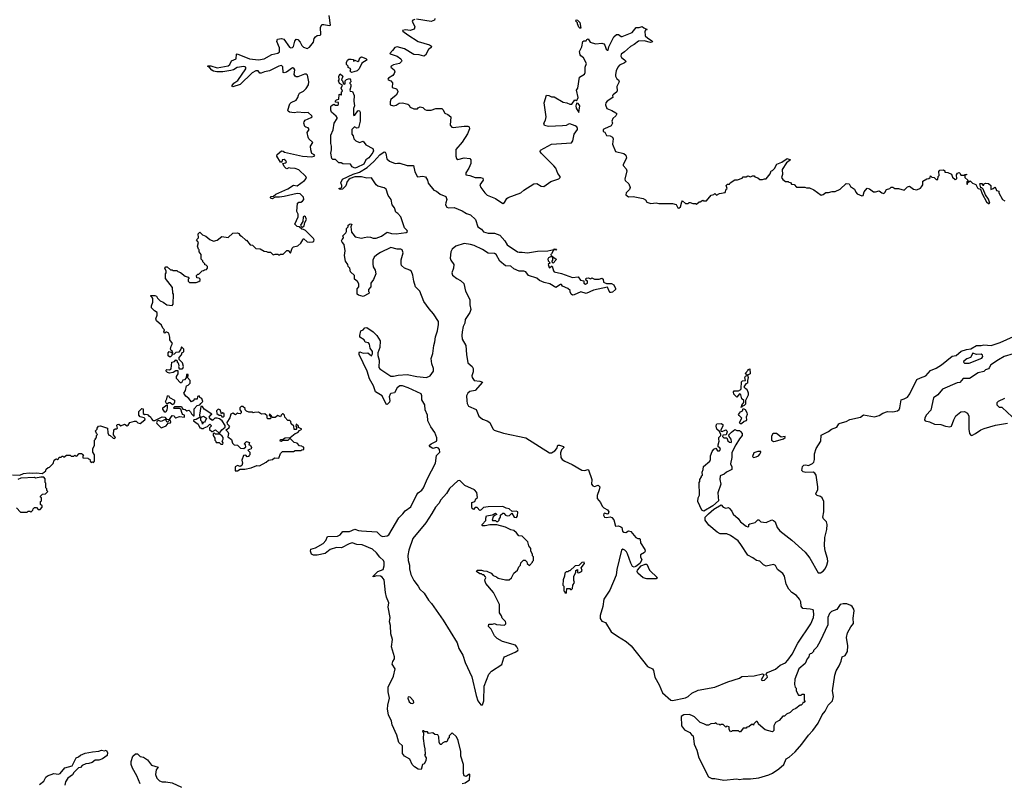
# Model space of a CAD drawing. Extents: x 2528690 to 2677062, y 911844 to 1023253.
# Tile 126 of 145: x 2634394 to 2645119, y 942799 to 951111. Entities that reach past the tile are written whole.
import ezdxf

# ---------------------------------------------------------------- set-up
doc = ezdxf.new("R2010")
doc.units = 0

msp = doc.modelspace()

# ---------------------------------------------------------------- linework, layer by layer
at = {"layer": '0CON10XD'}
for points in [[(2637478, 948715), (2637485, 948728), (2637525, 948694), (2637545, 948688), (2637588, 948692), (2637598, 948702), (2637601, 948715), (2637595, 948728), (2637505, 948816), (2637485, 948828), (2637465, 948830), (2637438, 948858), (2637415, 948860), (2637390, 948885), (2637428, 948965), (2637426, 948996), (2637413, 949025), (2637420, 949115), (2637434, 949126), (2637455, 949126), (2637475, 949136), (2637487, 949155), (2637485, 949181), (2637448, 949215), (2637415, 949219), (2637275, 949187), (2637225, 949180), (2637175, 949181), (2637145, 949161), (2637130, 949165), (2637127, 949175), (2637133, 949185), (2637158, 949192), (2637185, 949213), (2637315, 949270), (2637375, 949311), (2637416, 949304), (2637495, 949360), (2637517, 949385), (2637512, 949405), (2637435, 949476), (2637395, 949493), (2637340, 949495), (2637325, 949498), (2637305, 949488), (2637295, 949492), (2637273, 949515), (2637260, 949545), (2637290, 949555), (2637298, 949562), (2637292, 949575), (2637275, 949588), (2637253, 949587), (2637248, 949562), (2637235, 949560), (2637194, 949624), (2637198, 949645), (2637245, 949684), (2637265, 949681), (2637278, 949668), (2637475, 949627), (2637575, 949620), (2637600, 949625), (2637610, 949635), (2637576, 949656), (2637566, 949695), (2637563, 949735), (2637586, 949776), (2637542, 949815), (2637534, 949834), (2637526, 949885), (2637546, 949915), (2637544, 949925), (2637535, 949936), (2637510, 949940), (2637498, 949948), (2637489, 949985), (2637491, 949999), (2637504, 950016), (2637570, 950045), (2637579, 950055), (2637576, 950065), (2637535, 950101), (2637494, 950096), (2637425, 950103), (2637385, 950096), (2637333, 950105), (2637318, 950115), (2637314, 950125), (2637335, 950196), (2637350, 950210), (2637406, 950235), (2637424, 950265), (2637429, 950291), (2637440, 950310), (2637486, 950334), (2637515, 950362), (2637538, 950402), (2637544, 950435), (2637528, 950508), (2637518, 950518), (2637495, 950518), (2637425, 950491), (2637405, 950490), (2637395, 950496), (2637384, 950515), (2637389, 950565), (2637380, 950585), (2637365, 950586), (2637300, 950540), (2637273, 950533), (2637262, 950535), (2637259, 950599), (2637245, 950611), (2637215, 950606), (2637115, 950556), (2637060, 950545), (2637025, 950529), (2637009, 950529), (2636990, 950555), (2636965, 950554), (2636925, 950532), (2636794, 950405), (2636715, 950381), (2636707, 950385), (2636708, 950395), (2636725, 950421), (2636769, 950451), (2636858, 950575), (2636855, 950595), (2636835, 950603), (2636761, 950591), (2636723, 950567), (2636695, 950559), (2636605, 950545), (2636542, 950542), (2636505, 950551), (2636485, 950562), (2636466, 950586), (2636438, 950605), (2636445, 950610), (2636475, 950610), (2636545, 950589), (2636665, 950610), (2636683, 950625), (2636702, 950665), (2636753, 950687), (2636754, 950735), (2636762, 950738), (2636895, 950685), (2636995, 950675), (2637055, 950687), (2637139, 950731), (2637204, 950746), (2637225, 950761), (2637225, 950805), (2637196, 950874), (2637202, 950898), (2637245, 950908), (2637269, 950899), (2637334, 950814), (2637346, 950806), (2637365, 950809), (2637375, 950820), (2637392, 950878), (2637405, 950898), (2637425, 950897), (2637448, 950868), (2637465, 950831), (2637485, 950811), (2637525, 950798), (2637549, 950811), (2637593, 950865), (2637602, 950905), (2637615, 950926), (2637635, 950941), (2637665, 950942), (2637675, 950950), (2637671, 951025), (2637685, 951058), (2637705, 951060), (2637763, 951047), (2637779, 951051), (2637763, 951157)], [(2638696, 951114), (2638675, 951106), (2638668, 951095), (2638696, 951035), (2638692, 951008), (2638645, 950994), (2638595, 951001), (2638563, 950995), (2638568, 950985), (2638621, 950945), (2638734, 950875), (2638858, 950838), (2638878, 950825), (2638875, 950810), (2638845, 950788), (2638814, 950726), (2638795, 950714), (2638745, 950728), (2638685, 950734), (2638585, 950793), (2638505, 950816), (2638481, 950809), (2638454, 950776)], [(2638914, 951126), (2638912, 951105), (2638875, 951091), (2638715, 951116)], [(2640505, 951020), (2640495, 951020), (2640485, 951030), (2640468, 951065), (2640468, 951078), (2640450, 951095), (2640455, 951110), (2640470, 951105), (2640495, 951080), (2640505, 951020)], [(2638454, 950776), (2638427, 950745), (2638430, 950740), (2638505, 950715), (2638546, 950685), (2638557, 950665), (2638553, 950655), (2638530, 950635), (2638465, 950621), (2638440, 950605), (2638437, 950595), (2638473, 950565), (2638478, 950545), (2638474, 950526), (2638457, 950505), (2638410, 950475), (2638404, 950464), (2638408, 950455), (2638437, 950445), (2638454, 950425), (2638452, 950375), (2638497, 950357), (2638512, 950335), (2638509, 950315), (2638495, 950290), (2638435, 950242), (2638428, 950218), (2638430, 950185), (2638466, 950174), (2638495, 950180), (2638528, 950202), (2638565, 950208), (2638621, 950191), (2638633, 950183), (2638645, 950160), (2638685, 950142), (2638725, 950140), (2638735, 950152), (2638755, 950162), (2638786, 950156), (2638808, 950135), (2638826, 950126), (2638875, 950127), (2638925, 950146), (2638990, 950145), (2639002, 950135), (2639024, 950094), (2639058, 950078), (2639088, 950055), (2639082, 949965), (2639101, 949941), (2639115, 949938), (2639235, 949953), (2639275, 949952), (2639288, 949945), (2639292, 949925), (2639271, 949869), (2639215, 949778), (2639145, 949700), (2639144, 949625), (2639150, 949600), (2639165, 949590), (2639235, 949609), (2639295, 949600), (2639308, 949585), (2639307, 949545), (2639287, 949495), (2639254, 949445), (2639252, 949422), (2639297, 949417), (2639355, 949394), (2639414, 949394), (2639438, 949385), (2639442, 949365), (2639407, 949315), (2639416, 949285), (2639459, 949225), (2639485, 949201), (2639576, 949166), (2639655, 949112), (2639675, 949120), (2639700, 949165), (2639714, 949176), (2639854, 949226), (2639885, 949257), (2639995, 949323), (2640025, 949327), (2640075, 949301), (2640103, 949297), (2640179, 949351), (2640265, 949378), (2640280, 949395), (2640280, 949405), (2640255, 949438), (2640233, 949495), (2640212, 949522), (2640075, 949658), (2640062, 949675), (2640065, 949690), (2640185, 949758), (2640405, 949770), (2640418, 949792), (2640433, 949867), (2640468, 949915), (2640468, 949928), (2640462, 949945), (2640445, 949957), (2640385, 949977), (2640370, 949975), (2640345, 949960), (2640305, 949957), (2640155, 949950), (2640111, 949961), (2640102, 949985), (2640122, 950018), (2640128, 950055), (2640108, 950205), (2640132, 950288), (2640157, 950287), (2640185, 950272), (2640215, 950272), (2640315, 950213), (2640355, 950208), (2640385, 950192), (2640407, 950193), (2640442, 950238), (2640455, 950230), (2640465, 950240), (2640476, 950265), (2640460, 950345), (2640472, 950365), (2640493, 950487), (2640545, 950520), (2640552, 950535), (2640552, 950595), (2640568, 950635), (2640535, 950698), (2640507, 950717), (2640499, 950729), (2640491, 950765), (2640516, 950815), (2640526, 950874), (2640537, 950883), (2640565, 950882), (2640572, 950895), (2640585, 950902), (2640606, 950866), (2640665, 950850), (2640734, 950856), (2640755, 950848), (2640769, 950835), (2640781, 950791), (2640795, 950778), (2640802, 950778), (2640811, 950815), (2640864, 950925), (2640895, 950950), (2640915, 950952), (2640945, 950927), (2640955, 950929), (2641065, 950972), (2641110, 951025), (2641143, 951027), (2641175, 951038), (2641192, 951022), (2641230, 951005), (2641215, 951000), (2641204, 950986), (2641206, 950935), (2641235, 950909), (2641277, 950885), (2641286, 950875), (2641282, 950865), (2641265, 950863), (2641195, 950882), (2641135, 950879), (2641087, 950843), (2641045, 950821), (2640980, 950760), (2640944, 950735), (2640942, 950715), (2640950, 950700), (2640983, 950675), (2640998, 950655), (2640980, 950640), (2640927, 950615), (2640910, 950595), (2640892, 950555), (2640882, 950515), (2640884, 950495), (2640898, 950468), (2640916, 950455), (2640924, 950434), (2640897, 950385), (2640902, 950338), (2640897, 950325), (2640858, 950295), (2640852, 950285), (2640856, 950264), (2640794, 950225), (2640779, 950205), (2640773, 950185), (2640790, 950145), (2640845, 950124), (2640888, 950098), (2640898, 950085), (2640886, 950064), (2640853, 950035), (2640843, 950005), (2640849, 949985), (2640837, 949955), (2640762, 949925), (2640750, 949915), (2640750, 949895), (2640766, 949886), (2640785, 949850), (2640825, 949847), (2640851, 949831), (2640857, 949815), (2640849, 949755), (2640885, 949678), (2640975, 949654), (2640997, 949635), (2641004, 949605), (2640967, 949535), (2640967, 949525), (2640998, 949488), (2641007, 949465), (2640984, 949375), (2640990, 949360), (2641028, 949325), (2641044, 949285), (2641036, 949264), (2641000, 949225), (2640996, 949205), (2641025, 949184), (2641077, 949187), (2641185, 949164), (2641210, 949150), (2641226, 949126), (2641268, 949112), (2641325, 949116), (2641355, 949109), (2641505, 949112), (2641545, 949098), (2641562, 949065), (2641575, 949058), (2641590, 949075), (2641605, 949130), (2641615, 949138), (2641645, 949110), (2641675, 949110), (2641685, 949120), (2641695, 949120), (2641725, 949110), (2641755, 949110), (2641767, 949103), (2641795, 949130), (2641805, 949130), (2641833, 949147), (2641845, 949140), (2641875, 949140), (2641925, 949200), (2641955, 949210), (2641965, 949220), (2641985, 949200), (2642015, 949220), (2642078, 949232), (2642090, 949265), (2642100, 949275), (2642090, 949305), (2642105, 949320), (2642125, 949320), (2642134, 949336), (2642185, 949368), (2642212, 949368), (2642262, 949388), (2642275, 949400), (2642305, 949400), (2642325, 949410), (2642355, 949400), (2642375, 949410), (2642395, 949410), (2642402, 949402), (2642435, 949390), (2642455, 949370), (2642485, 949370), (2642505, 949380), (2642525, 949380), (2642568, 949432), (2642580, 949465), (2642595, 949470), (2642615, 949490), (2642641, 949539), (2642695, 949560), (2642755, 949599), (2642790, 949585), (2642745, 949552), (2642698, 949482), (2642702, 949425), (2642691, 949395), (2642705, 949372), (2642735, 949350), (2642765, 949350), (2642772, 949342), (2642788, 949338), (2642802, 949322), (2642828, 949318), (2642855, 949290), (2642945, 949290), (2642965, 949280), (2642995, 949280), (2643045, 949258), (2643125, 949203), (2643145, 949208), (2643175, 949232), (2643205, 949232), (2643245, 949242), (2643275, 949242), (2643332, 949268), (2643395, 949328), (2643430, 949325), (2643442, 949295), (2643488, 949265), (2643500, 949235), (2643516, 949216), (2643567, 949193), (2643581, 949199), (2643592, 949238), (2643625, 949278), (2643651, 949271), (2643695, 949238), (2643715, 949237), (2643755, 949250), (2643785, 949226), (2643805, 949220), (2643818, 949232), (2643835, 949262), (2643870, 949275), (2643885, 949290), (2643905, 949290), (2643925, 949272), (2643965, 949272), (2644026, 949254), (2644065, 949292), (2644085, 949298), (2644130, 949265), (2644165, 949260), (2644204, 949276), (2644218, 949292), (2644230, 949315), (2644232, 949355), (2644275, 949380), (2644297, 949383), (2644310, 949395), (2644315, 949410), (2644328, 949398), (2644355, 949392), (2644375, 949372), (2644395, 949370), (2644398, 949405), (2644410, 949415), (2644405, 949460), (2644418, 949472), (2644455, 949478), (2644470, 949465), (2644472, 949452), (2644505, 949448), (2644545, 949430), (2644556, 949396), (2644585, 949372), (2644602, 949378), (2644597, 949423), (2644608, 949442), (2644627, 949447), (2644638, 949438), (2644645, 949420), (2644690, 949420), (2644690, 949425), (2644705, 949430), (2644705, 949422), (2644690, 949420), (2644688, 949405), (2644690, 949395), (2644720, 949365), (2644720, 949355), (2644710, 949345), (2644712, 949322), (2644718, 949322), (2644722, 949338), (2644745, 949358), (2644773, 949333), (2644808, 949318), (2644825, 949282), (2644835, 949273), (2644858, 949268), (2644878, 949215), (2644925, 949127), (2644945, 949112), (2644955, 949110), (2644960, 949115), (2644948, 949158), (2644912, 949205), (2644887, 949267), (2644875, 949280), (2644862, 949282), (2644852, 949325), (2644855, 949330), (2644875, 949328), (2644885, 949310), (2644895, 949310), (2644900, 949325), (2644915, 949332), (2644945, 949328), (2644970, 949305), (2644972, 949262), (2644998, 949272), (2645015, 949290), (2645028, 949275), (2645032, 949252), (2645060, 949245), (2645060, 949225), (2645100, 949155), (2645125, 949140)], [(2638008, 950538), (2637992, 950552), (2638000, 950575), (2637972, 950592), (2637970, 950605), (2637953, 950625), (2637954, 950646), (2637965, 950670), (2637978, 950682), (2638005, 950683), (2638028, 950678), (2638030, 950660), (2638045, 950670), (2638075, 950658), (2638086, 950664), (2638100, 950695), (2638115, 950708), (2638165, 950690), (2638177, 950675), (2638122, 950638), (2638090, 950575), (2638068, 950555), (2638035, 950544), (2638008, 950538)], [(2638045, 949496), (2638015, 949508), (2637997, 949537), (2637989, 949539), (2637915, 949542), (2637895, 949553), (2637870, 949555), (2637835, 949588), (2637805, 949590), (2637795, 949602), (2637782, 949658), (2637791, 949695), (2637791, 949735), (2637784, 949765), (2637784, 949855), (2637808, 949912), (2637818, 949985), (2637850, 950035), (2637850, 950045), (2637841, 950061), (2637791, 950105), (2637782, 950125), (2637784, 950165), (2637788, 950175), (2637815, 950192), (2637835, 950180), (2637855, 950180), (2637865, 950190), (2637865, 950210), (2637832, 950212), (2637833, 950227), (2637845, 950240), (2637870, 950245), (2637872, 950298), (2637885, 950300), (2637895, 950290), (2637900, 950295), (2637900, 950325), (2637908, 950335), (2637897, 950365), (2637908, 950398), (2637878, 950415), (2637868, 950445), (2637873, 950457), (2637871, 950495), (2637885, 950522), (2637912, 950495), (2637900, 950455), (2637910, 950445), (2637922, 950412), (2637935, 950410), (2637940, 950415), (2637940, 950445), (2637955, 950462), (2637985, 950470), (2637998, 950455), (2638000, 950435), (2637990, 950425), (2637990, 950415), (2638000, 950405), (2638002, 950385), (2637988, 950345), (2637995, 950332), (2638018, 950328), (2638038, 950285), (2638034, 950225), (2638042, 950175), (2638030, 950145), (2638028, 950075), (2638035, 950068), (2638045, 950072), (2638075, 950118), (2638085, 950122), (2638095, 950118), (2638104, 950104), (2638103, 950007), (2638084, 949936), (2638065, 949931), (2638040, 949945), (2638013, 949917), (2638012, 949865), (2638027, 949847), (2638034, 949815), (2638055, 949794), (2638094, 949774), (2638135, 949790), (2638165, 949748), (2638239, 949709), (2638247, 949685), (2638239, 949665), (2638195, 949608), (2638165, 949587), (2638142, 949538), (2638065, 949502), (2638045, 949496)], [(2640485, 950100), (2640494, 950175), (2640475, 950200), (2640458, 950202), (2640450, 950175), (2640455, 950150), (2640485, 950100)], [(2638402, 943648), (2638423, 943725), (2638408, 943795), (2638407, 943845), (2638466, 943964), (2638484, 944045), (2638451, 944095), (2638459, 944125), (2638476, 944155), (2638477, 944175), (2638444, 944285), (2638456, 944365), (2638437, 944425), (2638434, 944515), (2638423, 944555), (2638429, 944605), (2638408, 944715), (2638413, 944765), (2638390, 944825), (2638378, 944875), (2638364, 945015), (2638342, 945042), (2638322, 945052), (2638282, 945058), (2638244, 945045), (2638244, 945055), (2638295, 945103), (2638352, 945125), (2638365, 945165), (2638365, 945205), (2638358, 945225), (2638315, 945261), (2638279, 945309), (2638237, 945347), (2638125, 945396), (2638065, 945398), (2638015, 945415), (2637983, 945407), (2637898, 945362), (2637845, 945365), (2637777, 945343), (2637720, 945300), (2637632, 945282), (2637595, 945284), (2637573, 945295), (2637563, 945327), (2637564, 945346), (2637617, 945363), (2637700, 945410), (2637727, 945443), (2637746, 945484), (2637855, 945488), (2637886, 945504), (2637915, 945539), (2637985, 945540), (2638045, 945567), (2638085, 945551), (2638117, 945547), (2638285, 945537), (2638325, 945498), (2638345, 945486), (2638395, 945491), (2638415, 945505), (2638525, 945690), (2638568, 945732), (2638592, 945765), (2638653, 945807), (2638719, 945941), (2638735, 945961), (2638775, 945990), (2638792, 946015), (2638835, 946116), (2638921, 946285), (2638934, 946366), (2638970, 946405), (2638965, 946432), (2638955, 946448), (2638935, 946454), (2638895, 946444), (2638865, 946461), (2638854, 946475), (2638874, 946496), (2638932, 946525), (2638938, 946535), (2638938, 946558), (2638917, 946617), (2638871, 946681), (2638839, 946745), (2638835, 946805), (2638811, 946865), (2638805, 946918), (2638775, 946975), (2638774, 947015), (2638765, 947039), (2638625, 947105), (2638565, 947124), (2638535, 947124), (2638507, 947105), (2638475, 947048), (2638435, 947042), (2638428, 947035), (2638418, 947005), (2638426, 946965), (2638422, 946948), (2638405, 946928), (2638395, 946922), (2638387, 946927), (2638343, 947015), (2638271, 947061), (2638249, 947125), (2638203, 947203), (2638179, 947285), (2638090, 947465), (2638090, 947485), (2638100, 947495), (2638135, 947483), (2638186, 947486), (2638225, 947452), (2638237, 947475), (2638235, 947500), (2638212, 947535), (2638205, 947580), (2638192, 947592), (2638155, 947600), (2638146, 947626), (2638100, 947655), (2638098, 947675), (2638110, 947725), (2638136, 947734), (2638154, 947756), (2638175, 947759), (2638242, 947715), (2638282, 947672), (2638320, 947615), (2638318, 947542), (2638296, 947485), (2638296, 947455), (2638309, 947405), (2638307, 947327), (2638315, 947312), (2638435, 947231), (2638465, 947230), (2638515, 947241), (2638615, 947250), (2638718, 947228), (2638825, 947216), (2638865, 947233), (2638900, 947285), (2638901, 947315), (2638884, 947365), (2638874, 947425), (2638894, 947476), (2638904, 947565), (2638917, 947603), (2638921, 947659), (2638945, 947725), (2638956, 947795), (2638954, 947825), (2638900, 947910), (2638854, 947964), (2638795, 948045), (2638752, 948155), (2638704, 948204), (2638686, 948265), (2638675, 948332), (2638660, 948370), (2638644, 948384), (2638586, 948405), (2638554, 948435), (2638548, 948455), (2638548, 948498), (2638569, 948575), (2638560, 948605), (2638545, 948612), (2638505, 948615), (2638435, 948632), (2638325, 948577), (2638285, 948552), (2638256, 948525), (2638239, 948495), (2638239, 948455), (2638245, 948422), (2638266, 948385), (2638273, 948345), (2638246, 948284), (2638217, 948245), (2638218, 948205), (2638192, 948175), (2638193, 948153), (2638200, 948145), (2638195, 948132), (2638135, 948098), (2638085, 948112), (2638068, 948125), (2638068, 948182), (2638087, 948205), (2638087, 948235), (2638073, 948263), (2638042, 948285), (2638040, 948325), (2637997, 948365), (2637988, 948405), (2637970, 948425), (2637967, 948447), (2637944, 948484), (2637932, 948545), (2637938, 948595), (2637928, 948665), (2637905, 948688), (2637900, 948705), (2637905, 948720), (2637920, 948735), (2637920, 948745), (2637910, 948755), (2637947, 948793), (2637952, 948805), (2637953, 948837), (2637970, 948855), (2637970, 948875), (2637995, 948890), (2638010, 948885), (2638000, 948855), (2638008, 948798), (2638021, 948781), (2638049, 948749), (2638115, 948732), (2638145, 948742), (2638185, 948746), (2638215, 948744), (2638245, 948732), (2638275, 948734), (2638335, 948756), (2638395, 948797), (2638443, 948783), (2638495, 948781), (2638604, 948796), (2638616, 948805), (2638613, 948815), (2638586, 948845), (2638546, 948965), (2638511, 949001), (2638491, 949015), (2638476, 949065), (2638451, 949095), (2638439, 949155), (2638408, 949198), (2638385, 949266), (2638365, 949282), (2638295, 949301), (2638277, 949315), (2638225, 949390), (2638175, 949386), (2638115, 949399), (2638045, 949400), (2637995, 949383), (2637978, 949372), (2637960, 949350), (2637945, 949302), (2637910, 949265), (2637883, 949263), (2637870, 949275), (2637895, 949280), (2637902, 949288), (2637902, 949305), (2637890, 949335), (2637910, 949375), (2638025, 949429), (2638095, 949451), (2638178, 949502), (2638252, 949568), (2638315, 949641), (2638365, 949673), (2638375, 949670), (2638383, 949655), (2638394, 949595), (2638420, 949570), (2638485, 949546), (2638509, 949551), (2638535, 949550), (2638615, 949524), (2638683, 949525), (2638696, 949456), (2638725, 949402), (2638785, 949408), (2638815, 949402), (2638834, 949365), (2638842, 949332), (2638905, 949257), (2638935, 949243), (2638975, 949211), (2639035, 949187), (2639046, 949155), (2639034, 949116), (2639033, 949095), (2639045, 949072), (2639065, 949062), (2639125, 949068), (2639215, 949030), (2639261, 949001), (2639305, 948986), (2639359, 948935), (2639385, 948858), (2639422, 948832), (2639445, 948801), (2639495, 948786), (2639565, 948789), (2639624, 948764), (2639678, 948705), (2639705, 948662), (2639815, 948586), (2639835, 948579), (2639865, 948582), (2639925, 948573), (2640035, 948592), (2640146, 948594), (2640210, 948610), (2640215, 948618), (2640240, 948615), (2640235, 948602), (2640210, 948610), (2640188, 948562), (2640180, 948555), (2640182, 948542), (2640198, 948538), (2640200, 948530), (2640236, 948506), (2640235, 948492), (2640205, 948460), (2640190, 948475), (2640200, 948495), (2640200, 948530), (2640175, 948530), (2640155, 948520), (2640148, 948505), (2640150, 948485), (2640170, 948465), (2640150, 948445), (2640160, 948415), (2640165, 948410), (2640185, 948430), (2640195, 948430), (2640207, 948377), (2640216, 948366), (2640295, 948349), (2640414, 948304), (2640475, 948312), (2640502, 948275), (2640538, 948268), (2640540, 948245), (2640555, 948232), (2640580, 948245), (2640580, 948265), (2640560, 948275), (2640564, 948296), (2640585, 948300), (2640615, 948292), (2640625, 948300), (2640655, 948288), (2640705, 948287), (2640735, 948298), (2640748, 948285), (2640753, 948253), (2640785, 948240), (2640839, 948239), (2640864, 948224), (2640883, 948185), (2640882, 948175), (2640850, 948145), (2640835, 948140), (2640825, 948142), (2640814, 948155), (2640795, 948200), (2640643, 948167), (2640565, 948130), (2640505, 948148), (2640435, 948117), (2640415, 948114), (2640400, 948125), (2640389, 948149), (2640388, 948165), (2640366, 948186), (2640305, 948212), (2640295, 948230), (2640285, 948230), (2640235, 948197), (2640168, 948235), (2640105, 948249), (2640055, 948272), (2640025, 948296), (2639935, 948328), (2639905, 948367), (2639884, 948374), (2639834, 948374), (2639775, 948400), (2639745, 948427), (2639685, 948431), (2639625, 948484), (2639585, 948555), (2639567, 948567), (2639495, 948571), (2639435, 948608), (2639343, 948653), (2639305, 948665), (2639235, 948675), (2639145, 948647), (2639105, 948615), (2639091, 948585), (2639083, 948515), (2639089, 948495), (2639122, 948445), (2639119, 948405), (2639102, 948355), (2639109, 948329), (2639154, 948295), (2639195, 948274), (2639231, 948241), (2639248, 948155), (2639297, 948067), (2639297, 948007), (2639307, 947955), (2639296, 947925), (2639245, 947849), (2639243, 947807), (2639225, 947773), (2639212, 947715), (2639208, 947675), (2639213, 947635), (2639253, 947565), (2639260, 947465), (2639275, 947375), (2639321, 947335), (2639332, 947315), (2639333, 947277), (2639320, 947235), (2639323, 947215), (2639345, 947185), (2639405, 947176), (2639433, 947165), (2639355, 947075), (2639295, 947063), (2639275, 947047), (2639262, 947015), (2639263, 946963), (2639268, 946935), (2639284, 946904), (2639365, 946868), (2639394, 946795), (2639433, 946763), (2639485, 946745), (2639515, 946726), (2639547, 946657), (2639563, 946643), (2639665, 946609), (2639905, 946561), (2640165, 946398), (2640185, 946395), (2640222, 946418), (2640243, 946445), (2640255, 946479), (2640275, 946481), (2640317, 946467), (2640320, 946455), (2640295, 946429), (2640286, 946395), (2640289, 946345), (2640302, 946325), (2640331, 946305), (2640411, 946271), (2640515, 946209), (2640545, 946203), (2640585, 946214), (2640591, 946211), (2640627, 946105)], [(2637475, 948852), (2637494, 948866), (2637500, 948905), (2637516, 948935), (2637507, 948965), (2637495, 948972), (2637483, 948967), (2637477, 948913), (2637452, 948875), (2637460, 948860), (2637475, 948852)], [(2634315, 946157), (2634395, 946152), (2634435, 946171), (2634495, 946177), (2634536, 946174), (2634575, 946180), (2634637, 946173), (2634660, 946185), (2634678, 946202), (2634682, 946218), (2634702, 946238), (2634718, 946242), (2634758, 946282), (2634770, 946315), (2634782, 946328), (2634795, 946330), (2634805, 946320), (2634818, 946332), (2634822, 946348), (2634845, 946350), (2634855, 946360), (2634865, 946360), (2634875, 946350), (2634905, 946370), (2634945, 946370), (2634955, 946360), (2634985, 946360), (2634995, 946370), (2635002, 946362), (2635015, 946360), (2635042, 946388), (2635065, 946390), (2635090, 946375), (2635080, 946365), (2635082, 946342), (2635135, 946340), (2635142, 946332), (2635158, 946328), (2635160, 946305), (2635172, 946292), (2635185, 946300), (2635198, 946292), (2635210, 946305), (2635210, 946375), (2635190, 946405), (2635190, 946445), (2635210, 946475), (2635210, 946535), (2635220, 946545), (2635220, 946555), (2635230, 946565), (2635230, 946585), (2635240, 946595), (2635230, 946605), (2635220, 946635), (2635237, 946653), (2635238, 946665), (2635252, 946688), (2635275, 946691), (2635350, 946665), (2635352, 946615), (2635365, 946590), (2635380, 946585), (2635410, 946555), (2635425, 946554), (2635437, 946565), (2635414, 946594), (2635420, 946645), (2635433, 946657), (2635452, 946658), (2635460, 946665), (2635450, 946695), (2635456, 946704), (2635475, 946707), (2635495, 946692), (2635535, 946708), (2635565, 946692), (2635575, 946698), (2635594, 946726), (2635645, 946742), (2635662, 946742), (2635682, 946722), (2635705, 946714), (2635758, 946755), (2635760, 946765), (2635748, 946778), (2635705, 946790), (2635690, 946805), (2635693, 946847), (2635725, 946880), (2635740, 946875), (2635740, 946825), (2635752, 946812), (2635762, 946818), (2635785, 946812), (2635795, 946800), (2635805, 946800), (2635818, 946788), (2635828, 946765), (2635845, 946748), (2635865, 946747), (2635945, 946789), (2635974, 946784), (2635992, 946762), (2636025, 946760), (2636055, 946802), (2636075, 946800), (2636082, 946785), (2636095, 946778), (2636135, 946792), (2636187, 946783), (2636190, 946805), (2636172, 946812), (2636163, 946823), (2636150, 946870), (2636135, 946880), (2636075, 946880), (2636070, 946885), (2636085, 946900), (2636155, 946900), (2636162, 946882), (2636172, 946872), (2636197, 946867), (2636215, 946852), (2636235, 946860), (2636253, 946843), (2636265, 946820), (2636285, 946800), (2636295, 946800), (2636293, 946877), (2636325, 946910), (2636355, 946920), (2636368, 946932), (2636390, 946955), (2636378, 946988), (2636355, 947000), (2636348, 947018), (2636332, 947008), (2636328, 946982), (2636295, 946980), (2636288, 946962), (2636275, 946960), (2636265, 946950), (2636236, 946986), (2636204, 947014), (2636182, 947045), (2636200, 947075), (2636210, 947125), (2636228, 947132), (2636250, 947155), (2636250, 947185), (2636220, 947215), (2636220, 947225), (2636230, 947235), (2636228, 947248), (2636212, 947248), (2636208, 947212), (2636188, 947192), (2636172, 947188), (2636155, 947160), (2636145, 947160), (2636102, 947205), (2636103, 947227), (2636120, 947255), (2636118, 947288), (2636095, 947290), (2636065, 947270), (2636025, 947262), (2636005, 947270), (2635990, 947285), (2635990, 947295), (2635998, 947302), (2636025, 947300), (2636045, 947310), (2636050, 947385), (2636078, 947392), (2636095, 947410), (2636108, 947398), (2636110, 947385), (2636120, 947375), (2636128, 947345), (2636122, 947335), (2636132, 947312), (2636165, 947310), (2636170, 947315), (2636178, 947335), (2636168, 947375), (2636132, 947412), (2636130, 947435), (2636157, 947463), (2636162, 947488), (2636180, 947495), (2636180, 947525), (2636155, 947550), (2636150, 947525), (2636128, 947492), (2636093, 947487), (2636075, 947470), (2636052, 947468), (2636050, 947455), (2636035, 947440), (2636025, 947440), (2636012, 947452), (2636010, 947485), (2636022, 947498), (2636048, 947488), (2636055, 947480), (2636060, 947485), (2636058, 947498), (2636042, 947512), (2636038, 947525), (2636043, 947557), (2636057, 947587), (2636028, 947628), (2636030, 947655), (2636018, 947698), (2635995, 947710), (2635985, 947710), (2635975, 947700), (2635962, 947712), (2635970, 947735), (2635953, 947753), (2635940, 947785), (2635882, 947835), (2635878, 947855), (2635892, 947895), (2635892, 947925), (2635861, 947941), (2635828, 947975), (2635828, 947995), (2635842, 948035), (2635842, 948075), (2635838, 948088), (2635820, 948105), (2635825, 948110), (2635865, 948108), (2635885, 948100), (2635895, 948080), (2635925, 948050), (2635957, 948037), (2635998, 948008), (2636055, 948000), (2636067, 948013), (2636068, 948125), (2636060, 948135), (2636058, 948195), (2635980, 948295), (2635980, 948345), (2635990, 948355), (2635990, 948375), (2635973, 948405), (2635985, 948422), (2636001, 948421), (2636035, 948390), (2636055, 948390), (2636065, 948380), (2636105, 948380), (2636115, 948370), (2636145, 948360), (2636195, 948320), (2636228, 948308), (2636240, 948295), (2636230, 948285), (2636230, 948265), (2636245, 948250), (2636315, 948250), (2636345, 948260), (2636358, 948272), (2636360, 948285), (2636348, 948298), (2636322, 948302), (2636320, 948325), (2636335, 948340), (2636345, 948340), (2636382, 948378), (2636395, 948380), (2636405, 948390), (2636428, 948392), (2636440, 948405), (2636440, 948425), (2636425, 948440), (2636412, 948442), (2636410, 948455), (2636390, 948475), (2636388, 948488), (2636370, 948505), (2636370, 948555), (2636350, 948585), (2636350, 948605), (2636340, 948615), (2636330, 948645), (2636340, 948685), (2636320, 948715), (2636340, 948735), (2636338, 948782), (2636355, 948800), (2636385, 948770), (2636420, 948755), (2636465, 948718), (2636505, 948702), (2636545, 948710), (2636595, 948752), (2636665, 948740), (2636714, 948786), (2636765, 948792), (2636780, 948785), (2636790, 948765), (2636810, 948755), (2636855, 948710), (2636865, 948710), (2636905, 948660), (2636928, 948658), (2636965, 948620), (2637012, 948618), (2637055, 948590), (2637082, 948588), (2637095, 948580), (2637125, 948580), (2637155, 948550), (2637175, 948560), (2637205, 948560), (2637215, 948550), (2637225, 948550), (2637235, 948560), (2637265, 948560), (2637305, 948600), (2637318, 948598), (2637345, 948570), (2637360, 948625), (2637375, 948640), (2637425, 948650), (2637455, 948680), (2637478, 948715)], [(2640627, 946105), (2640623, 946057), (2640635, 946036), (2640655, 946030), (2640695, 946044), (2640711, 946025), (2640707, 945995), (2640682, 945932), (2640685, 945899), (2640719, 945855), (2640739, 945815), (2640757, 945797), (2640796, 945776), (2640812, 945755), (2640805, 945731), (2640795, 945729), (2640765, 945738), (2640755, 945733), (2640754, 945716), (2640765, 945697), (2640785, 945691), (2640825, 945698), (2640845, 945691), (2640866, 945666), (2640885, 945599), (2640915, 945602), (2640942, 945592), (2640952, 945582), (2640958, 945545), (2640975, 945532), (2640995, 945530), (2641025, 945548), (2641051, 945541), (2641105, 945474), (2641125, 945464), (2641145, 945463), (2641153, 945455), (2641156, 945415), (2641203, 945345), (2641206, 945325), (2641198, 945312), (2641155, 945285), (2641155, 945265), (2641171, 945231), (2641150, 945190), (2641105, 945158), (2641085, 945153), (2641069, 945159), (2641049, 945195), (2641015, 945297), (2641005, 945319), (2640985, 945338), (2640964, 945346), (2640950, 945335), (2640898, 945125), (2640891, 945065), (2640820, 944900), (2640757, 944805), (2640745, 944725), (2640718, 944625), (2640718, 944592), (2640735, 944564), (2640775, 944550), (2640835, 944449), (2640905, 944399), (2641001, 944341), (2641055, 944295), (2641232, 944072), (2641285, 944045), (2641297, 944027), (2641311, 943955), (2641360, 943870), (2641395, 943785), (2641485, 943704), (2641505, 943701), (2641645, 943730), (2641675, 943744), (2641715, 943780), (2641785, 943814), (2641965, 943846), (2642106, 943904), (2642235, 943943), (2642258, 943962), (2642395, 943968), (2642485, 943990), (2642500, 943985), (2642500, 943975), (2642470, 943925), (2642485, 943918), (2642505, 943923), (2642538, 943955), (2642537, 943967), (2642520, 943985), (2642540, 944005), (2642625, 944043), (2642678, 944085), (2642735, 944111), (2642759, 944141), (2642806, 944205), (2642869, 944325), (2643012, 944535), (2643039, 944605), (2643044, 944635), (2643041, 944675), (2643035, 944686), (2643005, 944696), (2642925, 944700), (2642906, 944726), (2642902, 944775), (2642889, 944805), (2642855, 944842), (2642805, 944876), (2642772, 944912), (2642743, 944965), (2642726, 945055), (2642705, 945081), (2642648, 945128), (2642625, 945171), (2642605, 945180), (2642525, 945164), (2642495, 945176), (2642455, 945217), (2642420, 945225), (2642378, 945255), (2642325, 945281), (2642250, 945400), (2642220, 945440), (2642135, 945498), (2642095, 945513), (2642025, 945516), (2641991, 945531), (2641900, 945610), (2641860, 945665), (2641860, 945695), (2641895, 945734), (2641955, 945784), (2642035, 945829), (2642055, 945804), (2642087, 945793), (2642115, 945800), (2642125, 945792), (2642152, 945762), (2642165, 945730), (2642220, 945680), (2642245, 945647), (2642305, 945598), (2642325, 945589), (2642336, 945594), (2642337, 945615), (2642346, 945624), (2642405, 945639), (2642432, 945668), (2642445, 945666), (2642466, 945646), (2642525, 945639), (2642585, 945666), (2642605, 945660), (2642621, 945645), (2642645, 945585), (2642675, 945549), (2642804, 945445), (2642950, 945315), (2642999, 945249), (2643090, 945090), (2643115, 945090), (2643145, 945109), (2643166, 945134), (2643185, 945175), (2643195, 945215), (2643194, 945245), (2643168, 945328), (2643160, 945385), (2643164, 945475), (2643187, 945563), (2643189, 945615), (2643180, 945645), (2643149, 945679), (2643143, 945695), (2643152, 945755), (2643153, 945865), (2643135, 945908), (2643115, 945921), (2643081, 945931), (2643066, 945945), (2643066, 945955), (2643089, 945995), (2643089, 946025), (2643068, 946155), (2643055, 946175), (2643036, 946186), (2642955, 946181), (2642928, 946188), (2642913, 946204), (2642915, 946225), (2642922, 946248), (2642935, 946262), (2642955, 946267), (2642985, 946259), (2643030, 946280), (2643044, 946295), (2643052, 946325), (2643050, 946385), (2643068, 946442), (2643119, 946525), (2643123, 946587), (2643205, 946628), (2643235, 946655), (2643293, 946677), (2643317, 946713), (2643329, 946721), (2643395, 946739), (2643435, 946758), (2643552, 946785), (2643585, 946811), (2643705, 946788), (2643755, 946801), (2643795, 946829), (2643845, 946848), (2643905, 946844), (2643955, 946854), (2643973, 946867), (2643982, 946885), (2643995, 946972), (2644026, 946984), (2644065, 947004), (2644091, 947039), (2644165, 947193), (2644205, 947214), (2644265, 947234), (2644315, 947294), (2644375, 947319), (2644434, 947356), (2644552, 947448), (2644593, 947457), (2644648, 947502), (2644708, 947522), (2644755, 947529), (2644816, 947564), (2644865, 947564), (2644895, 947571), (2644975, 947566), (2645075, 947599), (2645292, 947695)], [(2645215, 947473), (2645116, 947444), (2645055, 947409), (2644970, 947355), (2644955, 947320), (2644945, 947310), (2644915, 947300), (2644895, 947280), (2644835, 947268), (2644740, 947205), (2644670, 947205), (2644635, 947162), (2644605, 947158), (2644445, 947090), (2644394, 947026), (2644347, 946995), (2644319, 946861), (2644268, 946805), (2644252, 946775), (2644248, 946755), (2644258, 946745), (2644305, 946734), (2644357, 946707), (2644426, 946706), (2644478, 946685), (2644525, 946679), (2644544, 946686), (2644567, 946755), (2644592, 946798), (2644645, 946842), (2644685, 946848), (2644719, 946829), (2644733, 946795), (2644731, 946655), (2644741, 946605), (2644755, 946588), (2644765, 946586), (2644805, 946605), (2644864, 946646), (2644900, 946660), (2645021, 946699), (2645155, 946721)], [(2644685, 947372), (2644735, 947373), (2644873, 947427), (2644886, 947444), (2644881, 947461), (2644865, 947470), (2644815, 947468), (2644775, 947481), (2644749, 947435), (2644709, 947421), (2644678, 947395), (2644675, 947385), (2644685, 947372)], [(2642255, 946890), (2642250, 946895), (2642260, 946900), (2642260, 946915), (2642280, 946945), (2642280, 946965), (2642258, 946985), (2642247, 947027), (2642235, 947040), (2642205, 947002), (2642173, 947035), (2642168, 947062), (2642175, 947070), (2642225, 947070), (2642248, 947085), (2642252, 947095), (2642255, 947170), (2642265, 947180), (2642298, 947182), (2642293, 947217), (2642300, 947230), (2642320, 947240), (2642315, 947250), (2642302, 947252), (2642300, 947265), (2642330, 947295), (2642330, 947305), (2642345, 947310), (2642350, 947255), (2642320, 947240), (2642330, 947215), (2642320, 947185), (2642320, 947155), (2642302, 947148), (2642282, 947115), (2642295, 947100), (2642315, 947090), (2642329, 947049), (2642330, 947025), (2642300, 946965), (2642300, 946925), (2642285, 946910), (2642260, 946900), (2642255, 946890)], [(2636065, 946920), (2636053, 946923), (2636032, 946942), (2636018, 946942), (2636005, 946930), (2635992, 946932), (2635982, 946955), (2635997, 946983), (2636002, 947018), (2636015, 947020), (2636025, 947000), (2636078, 946968), (2636080, 946945), (2636065, 946920)], [(2635985, 946840), (2635975, 946840), (2635953, 946873), (2635952, 946885), (2635995, 946920), (2636000, 946915), (2636000, 946885), (2635997, 946863), (2635985, 946840)], [(2645205, 946789), (2645095, 946890), (2645065, 946890), (2645040, 946915), (2645040, 946945), (2645055, 946960), (2645125, 946990)], [(2636565, 946610), (2636579, 946621), (2636595, 946648), (2636630, 946675), (2636630, 946695), (2636598, 946745), (2636570, 946765), (2636545, 946773), (2636518, 946772), (2636495, 946750), (2636488, 946758), (2636475, 946760), (2636458, 946785), (2636475, 946810), (2636488, 946812), (2636488, 946818), (2636402, 946872), (2636385, 946900), (2636365, 946900), (2636353, 946805), (2636360, 946785), (2636315, 946758), (2636290, 946755), (2636288, 946745), (2636339, 946709), (2636355, 946670), (2636365, 946670), (2636375, 946660), (2636395, 946660), (2636402, 946668), (2636438, 946682), (2636465, 946710), (2636480, 946695), (2636480, 946685), (2636462, 946668), (2636462, 946652), (2636485, 946630), (2636495, 946630), (2636525, 946648), (2636565, 946610)], [(2636615, 946788), (2636622, 946795), (2636620, 946825), (2636605, 946830), (2636592, 946822), (2636576, 946866), (2636555, 946870), (2636538, 946852), (2636542, 946825), (2636565, 946808), (2636588, 946808), (2636595, 946790), (2636615, 946788)], [(2636765, 946200), (2636795, 946220), (2636845, 946218), (2636915, 946233), (2636975, 946257), (2637005, 946253), (2637080, 946295), (2637103, 946317), (2637147, 946323), (2637168, 946342), (2637215, 946340), (2637235, 946390), (2637255, 946410), (2637375, 946410), (2637395, 946420), (2637455, 946420), (2637465, 946430), (2637488, 946432), (2637488, 946458), (2637475, 946460), (2637465, 946470), (2637442, 946472), (2637415, 946500), (2637385, 946510), (2637345, 946550), (2637332, 946548), (2637315, 946530), (2637255, 946530), (2637245, 946520), (2637230, 946525), (2637235, 946540), (2637255, 946540), (2637285, 946560), (2637338, 946562), (2637393, 946607), (2637425, 946618), (2637441, 946639), (2637468, 946655), (2637432, 946672), (2637430, 946685), (2637405, 946710), (2637400, 946685), (2637410, 946675), (2637410, 946655), (2637405, 946650), (2637382, 946652), (2637380, 946685), (2637352, 946712), (2637348, 946738), (2637335, 946750), (2637315, 946750), (2637280, 946785), (2637277, 946807), (2637265, 946820), (2637255, 946820), (2637240, 946805), (2637235, 946790), (2637205, 946802), (2637175, 946780), (2637142, 946782), (2637138, 946798), (2637115, 946820), (2637110, 946805), (2637128, 946788), (2637130, 946775), (2637122, 946768), (2637098, 946768), (2637090, 946775), (2637088, 946798), (2637065, 946820), (2637028, 946818), (2636995, 946838), (2636953, 946837), (2636935, 946830), (2636925, 946838), (2636888, 946838), (2636865, 946850), (2636850, 946865), (2636848, 946878), (2636825, 946900), (2636805, 946900), (2636790, 946885), (2636790, 946865), (2636807, 946847), (2636805, 946830), (2636795, 946822), (2636773, 946823), (2636765, 946830), (2636745, 946810), (2636715, 946828), (2636693, 946817), (2636682, 946778), (2636650, 946725), (2636652, 946712), (2636680, 946685), (2636670, 946675), (2636670, 946665), (2636655, 946650), (2636640, 946645), (2636660, 946625), (2636667, 946607), (2636662, 946572), (2636702, 946542), (2636713, 946503), (2636730, 946485), (2636765, 946480), (2636798, 946448), (2636835, 946442), (2636855, 946460), (2636852, 946482), (2636840, 946495), (2636865, 946520), (2636898, 946508), (2636890, 946485), (2636908, 946478), (2636910, 946465), (2636920, 946455), (2636915, 946440), (2636880, 946425), (2636900, 946405), (2636900, 946375), (2636890, 946365), (2636890, 946355), (2636873, 946353), (2636855, 946370), (2636833, 946367), (2636812, 946315), (2636822, 946285), (2636813, 946257), (2636795, 946248), (2636765, 946258), (2636740, 946245), (2636742, 946202), (2636765, 946200)], [(2642255, 946712), (2642242, 946712), (2642233, 946725), (2642260, 946775), (2642231, 946801), (2642223, 946815), (2642245, 946842), (2642268, 946852), (2642275, 946880), (2642295, 946868), (2642313, 946835), (2642316, 946815), (2642307, 946783), (2642310, 946755), (2642306, 946744), (2642285, 946738), (2642255, 946712)], [(2635935, 946670), (2635945, 946672), (2635988, 946692), (2636012, 946718), (2636035, 946722), (2636040, 946735), (2636035, 946750), (2636022, 946748), (2636005, 946730), (2635995, 946732), (2635989, 946749), (2635978, 946758), (2635935, 946739), (2635905, 946748), (2635890, 946740), (2635883, 946725), (2635887, 946715), (2635935, 946670)], [(2636385, 946710), (2636380, 946735), (2636368, 946748), (2636367, 946773), (2636370, 946785), (2636395, 946794), (2636430, 946775), (2636415, 946740), (2636405, 946730), (2636392, 946728), (2636385, 946710)], [(2641845, 945763), (2641825, 945774), (2641781, 945865), (2641784, 945905), (2641797, 945935), (2641794, 946075), (2641802, 946085), (2641802, 946105), (2641820, 946135), (2641820, 946145), (2641830, 946155), (2641827, 946185), (2641840, 946215), (2641842, 946248), (2641910, 946305), (2641918, 946325), (2641918, 946365), (2641935, 946412), (2641955, 946437), (2641975, 946448), (2641995, 946418), (2642015, 946418), (2642026, 946434), (2642019, 946449), (2642003, 946463), (2642000, 946485), (2642013, 946525), (2642008, 946545), (2642010, 946565), (2642030, 946585), (2642032, 946595), (2642018, 946628), (2641987, 946655), (2641980, 946685), (2641982, 946705), (2641988, 946712), (2642035, 946717), (2642052, 946705), (2642053, 946685), (2642032, 946645), (2642032, 946632), (2642045, 946630), (2642087, 946647), (2642097, 946637), (2642098, 946625), (2642088, 946592), (2642053, 946587), (2642048, 946575), (2642065, 946560), (2642095, 946560), (2642108, 946528), (2642125, 946513), (2642145, 946510), (2642148, 946515), (2642144, 946545), (2642122, 946575), (2642118, 946592), (2642148, 946622), (2642185, 946650), (2642205, 946640), (2642235, 946638), (2642245, 946628), (2642264, 946605), (2642264, 946585), (2642233, 946547), (2642195, 946483), (2642151, 946399), (2642152, 946345), (2642137, 946275), (2642151, 946245), (2642150, 946215), (2642094, 946186), (2642066, 946164), (2642023, 946145), (2642021, 946105), (2642031, 946055), (2641999, 945961), (2642006, 945875), (2641945, 945820), (2641845, 945763)], [(2636605, 946490), (2636610, 946505), (2636600, 946525), (2636610, 946545), (2636610, 946565), (2636599, 946579), (2636575, 946600), (2636525, 946600), (2636515, 946610), (2636502, 946608), (2636500, 946585), (2636520, 946555), (2636520, 946535), (2636530, 946525), (2636530, 946515), (2636535, 946510), (2636565, 946510), (2636585, 946490), (2636605, 946490)], [(2642605, 946520), (2642625, 946523), (2642715, 946550), (2642730, 946565), (2642730, 946575), (2642688, 946568), (2642637, 946607), (2642605, 946608), (2642595, 946600), (2642583, 946575), (2642582, 946535), (2642605, 946520)], [(2642385, 946347), (2642415, 946353), (2642440, 946365), (2642455, 946380), (2642467, 946403), (2642465, 946410), (2642435, 946412), (2642391, 946395), (2642377, 946355), (2642385, 946347)], [(2634358, 945798), (2634402, 945752), (2634475, 945750), (2634485, 945760), (2634505, 945760), (2634515, 945750), (2634538, 945772), (2634542, 945788), (2634555, 945800), (2634575, 945800), (2634595, 945780), (2634615, 945780), (2634640, 945805), (2634638, 945818), (2634620, 945835), (2634620, 945865), (2634630, 945875), (2634630, 945905), (2634620, 945915), (2634620, 945925), (2634642, 945948), (2634675, 945950), (2634700, 945975), (2634690, 945985), (2634690, 946005), (2634680, 946015), (2634680, 946065), (2634670, 946075), (2634670, 946115), (2634655, 946130), (2634625, 946132), (2634565, 946122), (2634555, 946127), (2634405, 946122), (2634375, 946107)], [(2639435, 943652), (2639451, 943695), (2639453, 943855), (2639502, 943988), (2639531, 944019), (2639645, 944093), (2639666, 944164), (2639674, 944176), (2639790, 944225), (2639820, 944245), (2639822, 944255), (2639810, 944285), (2639795, 944301), (2639653, 944343), (2639594, 944374), (2639564, 944404), (2639530, 944475), (2639500, 944505), (2639505, 944530), (2639545, 944530), (2639565, 944538), (2639588, 944528), (2639675, 944520), (2639690, 944535), (2639690, 944545), (2639685, 944560), (2639650, 944595), (2639642, 944622), (2639620, 944655), (2639620, 944745), (2639592, 944805), (2639556, 944876), (2639472, 944975), (2639462, 944995), (2639460, 945015), (2639470, 945035), (2639468, 945048), (2639448, 945068), (2639435, 945070), (2639425, 945080), (2639405, 945080), (2639370, 945105), (2639375, 945120), (2639425, 945120), (2639445, 945110), (2639482, 945108), (2639530, 945085), (2639552, 945062), (2639588, 945048), (2639605, 945032), (2639685, 945013), (2639725, 945013), (2639750, 945035), (2639775, 945088), (2639815, 945120), (2639830, 945155), (2639850, 945175), (2639852, 945198), (2639882, 945228), (2639898, 945228), (2639918, 945208), (2639922, 945192), (2639945, 945170), (2639980, 945205), (2639980, 945215), (2639990, 945225), (2639990, 945265), (2639980, 945275), (2639980, 945295), (2639960, 945325), (2639960, 945355), (2639940, 945385), (2639928, 945428), (2639865, 945490), (2639832, 945492), (2639806, 945526), (2639775, 945550), (2639745, 945558), (2639685, 945588), (2639592, 945612), (2639515, 945612), (2639465, 945600), (2639435, 945600), (2639430, 945605), (2639430, 945615), (2639472, 945658), (2639470, 945685), (2639478, 945712), (2639545, 945720), (2639575, 945740), (2639590, 945725), (2639572, 945718), (2639552, 945698), (2639540, 945665), (2639545, 945660), (2639575, 945660), (2639588, 945648), (2639602, 945648), (2639617, 945663), (2639618, 945675), (2639630, 945695), (2639632, 945718), (2639655, 945740), (2639668, 945738), (2639685, 945718), (2639705, 945712), (2639730, 945715), (2639755, 945740), (2639780, 945695), (2639804, 945694), (2639815, 945710), (2639818, 945755), (2639803, 945763), (2639758, 945758), (2639725, 945788), (2639693, 945793), (2639655, 945811), (2639495, 945810), (2639445, 945800), (2639420, 945775), (2639405, 945770), (2639375, 945800), (2639355, 945800), (2639335, 945780), (2639322, 945792), (2639318, 945808), (2639320, 945855), (2639353, 945867), (2639362, 945895), (2639379, 945911), (2639372, 945965), (2639349, 945995), (2639242, 946042), (2639187, 946095), (2639167, 946093), (2639075, 946009), (2639044, 945955), (2638981, 945885), (2638958, 945845), (2638922, 945805), (2638884, 945735), (2638816, 945634), (2638676, 945465), (2638631, 945335), (2638623, 945277), (2638625, 945225), (2638638, 945175), (2638638, 945135), (2638653, 945073), (2638686, 945005), (2638733, 944945), (2638751, 944911), (2638799, 944869), (2638845, 944793), (2638880, 944755), (2639007, 944575), (2639157, 944327), (2639177, 944265), (2639222, 944195), (2639247, 944115), (2639319, 943959), (2639365, 943753), (2639384, 943695), (2639415, 943654), (2639435, 943652)], [(2640345, 944870), (2640350, 944875), (2640352, 944918), (2640385, 944920), (2640395, 944910), (2640405, 944910), (2640415, 944920), (2640417, 944955), (2640437, 944985), (2640428, 945005), (2640428, 945052), (2640450, 945095), (2640450, 945115), (2640468, 945128), (2640470, 945095), (2640485, 945090), (2640513, 945105), (2640520, 945115), (2640510, 945145), (2640545, 945192), (2640542, 945205), (2640515, 945202), (2640485, 945170), (2640443, 945167), (2640385, 945110), (2640375, 945110), (2640365, 945100), (2640345, 945100), (2640330, 945085), (2640327, 945053), (2640312, 945015), (2640310, 944955), (2640320, 944945), (2640320, 944895), (2640330, 944885), (2640332, 944872), (2640345, 944870)], [(2641224, 945024), (2641185, 945037), (2641127, 945085), (2641118, 945105), (2641122, 945118), (2641162, 945168), (2641205, 945186), (2641223, 945183), (2641255, 945119), (2641342, 945035), (2641325, 945026), (2641295, 945024), (2641224, 945024)], [(2642065, 942834), (2642205, 942846), (2642235, 942841), (2642275, 942848), (2642354, 942846), (2642445, 942859), (2642555, 942891), (2642595, 942910), (2642663, 942955), (2642716, 943004), (2642744, 943066), (2642775, 943083), (2642840, 943140), (2642913, 943225), (2642986, 943324), (2643033, 943375), (2643091, 943455), (2643134, 943545), (2643166, 943584), (2643201, 943649), (2643246, 943695), (2643259, 943745), (2643248, 943805), (2643274, 943976), (2643288, 944025), (2643318, 944078), (2643342, 944128), (2643353, 944177), (2643385, 944190), (2643410, 944235), (2643413, 944295), (2643400, 944385), (2643412, 944438), (2643445, 944502), (2643475, 944540), (2643471, 944595), (2643483, 944675), (2643480, 944695), (2643462, 944722), (2643445, 944733), (2643405, 944751), (2643365, 944754), (2643332, 944745), (2643295, 944692), (2643235, 944670), (2643214, 944646), (2643196, 944605), (2643196, 944525), (2643114, 944346), (2643075, 944280), (2643040, 944245), (2643040, 944235), (2643018, 944212), (2643005, 944210), (2642992, 944198), (2642990, 944175), (2642970, 944155), (2642948, 944102), (2642880, 944045), (2642838, 943932), (2642832, 943875), (2642840, 943845), (2642850, 943835), (2642850, 943805), (2642875, 943760), (2642905, 943760), (2642915, 943770), (2642938, 943768), (2642940, 943705), (2642950, 943695), (2642935, 943680), (2642925, 943680), (2642920, 943665), (2642905, 943650), (2642895, 943650), (2642847, 943613), (2642815, 943600), (2642785, 943570), (2642745, 943550), (2642725, 943530), (2642705, 943528), (2642666, 943484), (2642625, 943460), (2642608, 943425), (2642608, 943375), (2642595, 943358), (2642515, 943380), (2642442, 943442), (2642438, 943458), (2642425, 943470), (2642415, 943470), (2642390, 943445), (2642385, 943430), (2642378, 943438), (2642365, 943440), (2642337, 943413), (2642315, 943410), (2642305, 943400), (2642275, 943400), (2642245, 943360), (2642235, 943360), (2642225, 943370), (2642155, 943370), (2642148, 943362), (2642135, 943360), (2642120, 943385), (2642120, 943415), (2642095, 943420), (2642085, 943410), (2642055, 943440), (2642035, 943440), (2642025, 943430), (2642015, 943440), (2641992, 943442), (2641975, 943458), (2641965, 943450), (2641923, 943447), (2641895, 943430), (2641875, 943430), (2641847, 943447), (2641805, 943460), (2641743, 943523), (2641715, 943538), (2641685, 943547), (2641626, 943546), (2641598, 943525), (2641603, 943425), (2641635, 943380), (2641693, 943353), (2641714, 943324), (2641730, 943315), (2641740, 943225), (2641770, 943160), (2641792, 943075), (2641895, 942870), (2641932, 942852), (2641965, 942852), (2642065, 942834)], [(2638675, 943668), (2638685, 943680), (2638682, 943695), (2638645, 943735), (2638625, 943741), (2638621, 943725), (2638635, 943686), (2638655, 943671), (2638675, 943668)], [(2639213, 942795), (2639247, 942803), (2639292, 942835), (2639298, 942888), (2639295, 942898), (2639285, 942896), (2639255, 942874), (2639235, 942880), (2639229, 942905), (2639227, 943005), (2639200, 943095), (2639197, 943145), (2639168, 943265), (2639150, 943305), (2639105, 943350), (2639070, 943315), (2639070, 943295), (2639060, 943285), (2639048, 943252), (2639025, 943250), (2639002, 943238), (2638985, 943220), (2638975, 943220), (2638962, 943245), (2638960, 943305), (2638948, 943328), (2638915, 943330), (2638895, 943350), (2638845, 943340), (2638835, 943360), (2638805, 943360), (2638795, 943370), (2638780, 943370), (2638792, 943345), (2638788, 943285), (2638798, 943205), (2638808, 943175), (2638810, 943115), (2638802, 943105), (2638820, 943075), (2638818, 943045), (2638798, 943012), (2638780, 943005), (2638765, 942950), (2638735, 942952), (2638695, 942979), (2638670, 943005), (2638642, 943062), (2638585, 943093), (2638563, 943123), (2638562, 943205), (2638523, 943243), (2638503, 943323), (2638452, 943435), (2638442, 943475), (2638411, 943545), (2638400, 943605), (2638402, 943648)], [(2634610, 942785), (2634657, 942823), (2634679, 942865), (2634695, 942880), (2634766, 942904), (2634815, 942898), (2634833, 942907), (2634885, 942968), (2634965, 942988), (2635010, 943075), (2635034, 943086), (2635055, 943106), (2635105, 943126), (2635188, 943142), (2635255, 943147), (2635285, 943159), (2635317, 943153), (2635335, 943160), (2635350, 943135), (2635345, 943100), (2635295, 943064), (2635255, 943052), (2635215, 943050), (2635182, 943025), (2635145, 943013), (2635115, 943012), (2635075, 942992), (2635055, 942972), (2635034, 942966), (2634985, 942917), (2634970, 942890), (2634919, 942855), (2634891, 942815), (2634885, 942780)], [(2635705, 942792), (2635669, 942879), (2635622, 942962), (2635609, 943005), (2635607, 943035), (2635627, 943095), (2635655, 943119), (2635675, 943121), (2635705, 943091), (2635742, 943082), (2635785, 943056), (2635828, 942998), (2635902, 942975), (2635879, 942945), (2635874, 942895), (2635889, 942855), (2635915, 942827), (2635945, 942815), (2635985, 942815), (2636055, 942805), (2636155, 942758)]]:
    msp.add_lwpolyline(points, dxfattribs=at)

doc.saveas('drawing.dxf')
